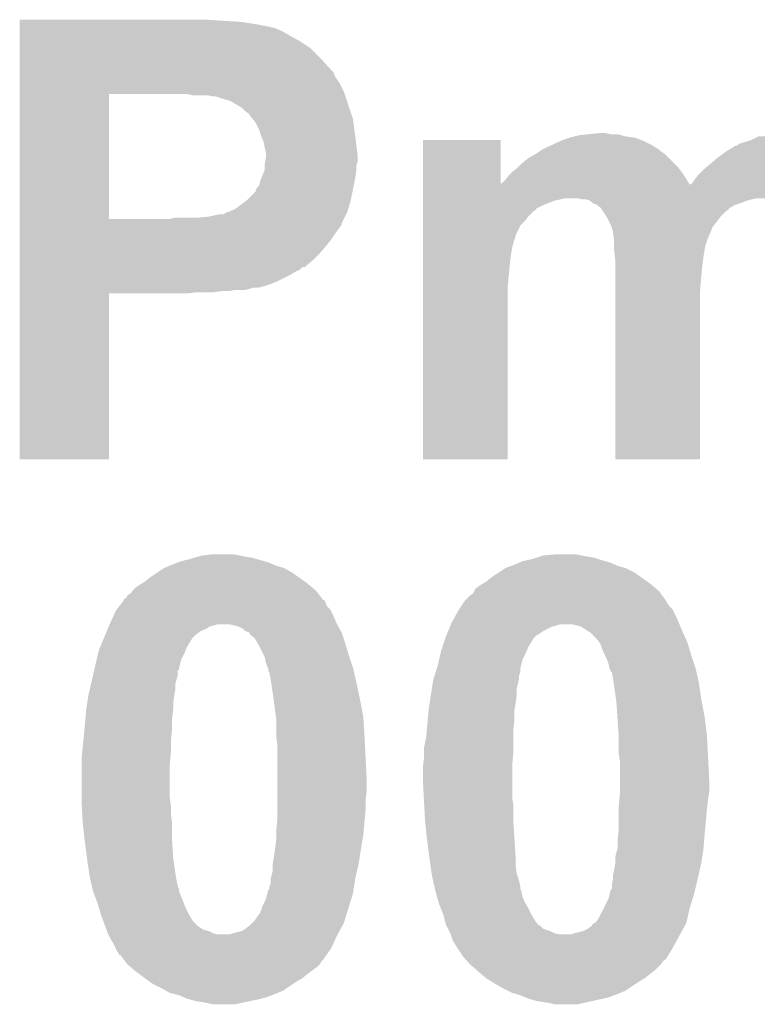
# Model space of a CAD drawing. Extents: x -1.3 to 24.2, y -3.9 to 53.4.
# Tile 39 of 41: x 14.8 to 16.4, y 47.4 to 49.6. Entities that reach past the tile are written whole.
import ezdxf

# ---------------------------------------------------------------- set-up
doc = ezdxf.new("R2010")
doc.units = 0
doc.layers.add('TPS_PRESSURE_CLICK_100MG_V1_007', color=14, linetype='CONTINUOUS')

msp = doc.modelspace()

# ---------------------------------------------------------------- linework, layer by layer
at = {"layer": 'TPS_PRESSURE_CLICK_100MG_V1_007'}
for points in [[(14.75488, 49.62398), (14.754882, 49.62652), (15.20698, 49.62398), (15.16888, 49.62652)], [(14.75488, 49.62144), (14.75488, 49.62398), (15.247622, 49.62144), (15.20698, 49.62398)], [(14.75488, 49.6189), (14.75488, 49.62144), (15.26286, 49.6189), (15.247622, 49.62144)], [(14.75488, 49.61636), (14.75488, 49.6189), (15.280638, 49.61636), (15.26286, 49.6189)], [(14.75488, 49.61128), (14.75488, 49.61636), (15.306042, 49.61128), (15.280638, 49.61636)], [(14.75488, 49.611274), (14.75488, 49.61128), (15.311126, 49.611274), (15.306042, 49.61128)], [(14.75488, 49.60874), (14.75488, 49.611274), (15.313666, 49.60874), (15.311126, 49.611274)], [(14.75488, 49.608738), (14.75488, 49.60874), (15.318744, 49.608738), (15.313666, 49.60874)], [(14.75488, 49.60112), (14.75488, 49.608738), (15.336522, 49.60112), (15.318744, 49.608738)], [(14.75488, 49.59096), (14.75488, 49.60112), (15.3543, 49.59096), (15.336522, 49.60112)], [(14.75488, 49.57826), (14.75488, 49.59096), (15.37716, 49.57826), (15.3543, 49.59096)], [(14.75488, 49.563018), (14.75488, 49.57826), (15.400022, 49.563018), (15.37716, 49.57826)], [(14.75488, 49.54016), (14.75488, 49.563018), (15.42288, 49.54016), (15.400022, 49.563018)], [(14.754878, 49.51476), (14.75488, 49.54016), (15.44574, 49.51476), (15.42288, 49.54016)], [(14.754878, 49.509676), (14.754878, 49.51476), (15.45082, 49.509676), (15.44574, 49.51476)], [(14.754878, 49.502056), (14.754878, 49.509676), (15.453362, 49.502056), (15.45082, 49.509676)], [(14.754878, 49.486818), (14.754878, 49.502056), (15.46352, 49.486818), (15.453362, 49.502056)], [(14.754878, 49.466498), (14.754878, 49.486818), (15.47368, 49.466498), (15.46352, 49.486818)], [(14.754872, 49.184582), (14.754878, 49.4614), (14.95298, 49.184582), (14.952982, 49.4614)], [(14.754878, 49.46142), (14.754878, 49.466498), (15.475374, 49.46142), (15.47368, 49.466498)], [(14.754878, 49.4614), (14.754878, 49.46142), (14.952982, 49.4614), (15.1003, 49.46142)], [(15.138402, 49.45888), (15.125702, 49.46142), (15.47622, 49.45888), (15.475374, 49.46142)], [(15.181582, 49.45634), (15.171422, 49.45888), (15.477066, 49.45634), (15.47622, 49.45888)], [(15.189202, 49.456338), (15.181582, 49.45634), (15.477068, 49.456338), (15.477066, 49.45634)], [(15.20444, 49.45126), (15.189202, 49.456338), (15.47876, 49.45126), (15.477068, 49.456338)], [(15.222222, 49.44618), (15.20444, 49.45126), (15.480454, 49.44618), (15.47876, 49.45126)], [(15.247622, 49.430938), (15.222222, 49.44618), (15.485534, 49.430938), (15.480454, 49.44618)], [(15.25524, 49.42332), (15.247622, 49.430938), (15.488074, 49.42332), (15.485534, 49.430938)], [(15.262862, 49.418234), (15.25524, 49.42332), (15.489768, 49.418234), (15.488074, 49.42332)], [(15.265402, 49.41316), (15.262862, 49.418234), (15.49146, 49.41316), (15.489768, 49.418234)], [(15.267942, 49.410618), (15.265402, 49.41316), (15.492308, 49.410618), (15.49146, 49.41316)], [(15.272006, 49.405538), (15.267942, 49.410618), (15.494, 49.405538), (15.492308, 49.410618)], [(15.278102, 49.397918), (15.272006, 49.405538), (15.495018, 49.397918), (15.494, 49.405538)], [(15.28572, 49.382678), (15.278102, 49.397918), (15.49705, 49.382678), (15.495018, 49.397918)], [(15.2908, 49.36744), (15.28572, 49.382678), (15.49908, 49.36744), (15.49705, 49.382678)], [(15.29588, 49.354738), (15.2908, 49.36744), (15.500668, 49.354738), (15.49908, 49.36744)], [(15.974062, 49.3649), (15.984222, 49.36744), (16.11883, 49.3649), (16.098522, 49.36744)], [(15.984222, 49.36744), (15.994382, 49.36998), (16.098522, 49.36744), (16.089634, 49.36998)], [(15.994382, 49.36998), (16.01724, 49.37252), (16.089634, 49.36998), (16.080744, 49.37252)], [(16.01724, 49.37252), (16.042638, 49.37506), (16.065502, 49.37252), (16.052802, 49.37506)], [(15.29842, 49.34204), (15.29588, 49.354738), (15.502256, 49.34204), (15.500668, 49.354738)], [(15.648958, 49.2633), (15.64896, 49.359798), (15.821682, 49.2633), (15.82166, 49.359798)], [(15.64896, 49.359798), (15.648962, 49.35982), (15.82166, 49.359798), (15.648962, 49.35982)], [(15.92652, 49.344578), (15.931964, 49.347118), (16.162024, 49.344578), (16.15948, 49.347118)], [(15.931964, 49.347118), (15.95374, 49.35728), (16.15948, 49.347118), (16.13916, 49.35728)], [(15.95374, 49.35728), (15.974056, 49.364898), (16.13916, 49.35728), (16.118844, 49.364898)], [(15.974056, 49.364898), (15.974062, 49.3649), (16.118844, 49.364898), (16.11883, 49.3649)], [(16.334234, 49.34204), (16.342364, 49.34712), (16.588744, 49.34204), (16.580614, 49.34712)], [(16.342364, 49.34712), (16.344906, 49.347124), (16.580614, 49.34712), (16.580608, 49.347124)], [(16.344906, 49.347124), (16.352522, 49.352202), (16.580608, 49.347124), (16.572482, 49.352202)], [(16.352522, 49.352202), (16.362668, 49.354738), (16.572482, 49.352202), (16.568422, 49.354738)], [(16.362668, 49.354738), (16.362678, 49.35474), (16.568422, 49.354738), (16.568414, 49.35474)], [(16.362678, 49.35474), (16.37792, 49.35982), (16.568414, 49.35474), (16.545562, 49.35982)], [(16.37792, 49.35982), (16.393158, 49.367438), (16.545562, 49.35982), (16.522702, 49.367438)], [(15.30096, 49.331878), (15.29842, 49.34204), (15.503526, 49.331878), (15.502256, 49.34204)], [(15.30096, 49.326798), (15.30096, 49.331878), (15.50416, 49.326798), (15.503526, 49.331878)], [(15.30096, 49.321718), (15.30096, 49.326798), (15.504158, 49.321718), (15.50416, 49.326798)], [(15.882622, 49.319182), (15.89595, 49.326798), (16.195038, 49.319182), (16.18742, 49.326798)], [(15.89595, 49.326798), (15.9004, 49.32934), (16.18742, 49.326798), (16.184032, 49.32934)], [(15.9004, 49.32934), (15.91564, 49.3395), (16.184032, 49.32934), (16.170484, 49.3395)], [(15.91564, 49.3395), (15.921078, 49.342038), (16.170484, 49.3395), (16.1671, 49.342038)], [(15.921078, 49.342038), (15.92652, 49.344578), (16.1671, 49.342038), (16.162024, 49.344578)], [(16.304258, 49.32172), (16.314926, 49.32934), (16.616046, 49.32172), (16.60652, 49.32934)], [(16.314926, 49.32934), (16.32204, 49.33442), (16.60652, 49.32934), (16.599748, 49.33442)], [(16.32204, 49.33442), (16.326104, 49.33696), (16.599748, 49.33442), (16.596362, 49.33696)], [(16.326104, 49.33696), (16.334224, 49.342034), (16.596362, 49.33696), (16.591286, 49.342034)], [(16.334224, 49.342034), (16.334234, 49.34204), (16.591286, 49.342034), (16.588744, 49.34204)], [(15.298418, 49.303936), (15.29842, 49.306478), (15.50162, 49.303936), (15.502466, 49.306478)], [(15.298418, 49.29378), (15.298418, 49.303936), (15.50162, 49.29378), (15.50162, 49.303936)], [(15.29842, 49.306478), (15.299266, 49.311558), (15.502466, 49.306478), (15.504158, 49.311558)], [(15.299266, 49.311558), (15.30096, 49.321718), (15.504158, 49.311558), (15.504158, 49.321718)], [(15.859758, 49.29886), (15.869922, 49.309022), (16.21536, 49.29886), (16.205198, 49.309022)], [(15.869922, 49.309022), (15.882622, 49.319182), (16.205198, 49.309022), (16.195038, 49.319182)], [(16.27124, 49.29378), (16.28648, 49.30648), (16.64462, 49.29378), (16.63192, 49.30648)], [(16.28648, 49.30648), (16.301294, 49.31918), (16.63192, 49.30648), (16.61922, 49.31918)], [(16.301294, 49.31918), (16.304258, 49.32172), (16.61922, 49.31918), (16.616046, 49.32172)], [(15.291308, 49.276002), (15.298418, 49.293776), (15.49908, 49.276002), (15.501618, 49.293776)], [(15.298418, 49.293776), (15.298418, 49.29378), (15.501618, 49.293776), (15.50162, 49.29378)], [(15.83182, 49.270922), (15.839442, 49.28108), (16.23442, 49.270922), (16.22806, 49.28108)], [(15.839442, 49.28108), (15.847062, 49.2887), (16.22806, 49.28108), (16.222618, 49.2887)], [(15.847062, 49.2887), (15.85722, 49.296322), (16.222618, 49.2887), (16.217174, 49.296322)], [(15.85722, 49.296322), (15.859758, 49.29886), (16.217174, 49.296322), (16.21536, 49.29886)], [(16.25092, 49.27092), (16.258542, 49.28108), (16.659858, 49.27092), (16.65351, 49.28108)], [(16.258542, 49.28108), (16.268698, 49.291238), (16.65351, 49.28108), (16.64716, 49.291238)], [(16.268698, 49.291238), (16.27124, 49.29378), (16.64716, 49.291238), (16.64462, 49.29378)], [(15.285716, 49.258218), (15.28826, 49.268378), (15.495522, 49.258218), (15.497554, 49.268378)], [(15.28826, 49.268378), (15.291308, 49.276002), (15.497554, 49.268378), (15.49908, 49.276002)], [(15.648958, 49.260768), (15.648958, 49.2633), (16.240776, 49.260768), (16.239192, 49.2633)], [(15.648958, 49.2506), (15.648958, 49.260768), (16.670022, 49.2506), (16.664936, 49.260768)], [(15.821682, 49.2633), (15.824206, 49.263306), (16.239192, 49.2633), (16.239188, 49.263306)], [(15.824206, 49.263306), (15.83182, 49.270922), (16.239188, 49.263306), (16.23442, 49.270922)], [(16.240776, 49.260768), (16.24584, 49.263304), (16.664936, 49.260768), (16.663668, 49.263304)], [(16.24584, 49.263304), (16.25092, 49.27092), (16.663668, 49.263304), (16.659858, 49.27092)], [(15.257778, 49.2252), (15.278094, 49.245514), (15.48892, 49.2252), (15.492982, 49.245514)], [(15.278094, 49.245514), (15.2781, 49.248056), (15.492982, 49.245514), (15.49349, 49.248056)], [(15.2781, 49.248056), (15.280638, 49.253136), (15.49349, 49.248056), (15.494506, 49.253136)], [(15.280638, 49.253136), (15.285716, 49.258218), (15.494506, 49.253136), (15.495522, 49.258218)], [(15.648956, 49.230282), (15.648958, 49.240438), (16.6751, 49.230282), (16.67256, 49.240438)], [(15.648958, 49.248054), (15.648958, 49.2506), (16.67256, 49.248054), (16.670022, 49.2506)], [(15.648958, 49.240438), (15.648958, 49.248054), (16.67256, 49.240438), (16.67256, 49.248054)], [(15.23746, 49.20996), (15.257778, 49.2252), (15.484348, 49.20996), (15.48892, 49.2252)], [(15.648956, 49.23028), (15.648956, 49.230282), (16.675102, 49.23028), (16.6751, 49.230282)], [(15.648956, 49.22774), (15.648956, 49.23028), (15.95374, 49.22774), (15.963898, 49.23028)], [(15.648956, 49.225198), (15.648956, 49.22774), (15.941038, 49.225198), (15.95374, 49.22774)], [(15.648956, 49.21504), (15.648956, 49.225198), (15.91564, 49.21504), (15.941038, 49.225198)], [(15.648956, 49.207406), (15.648956, 49.21504), (15.9004, 49.207406), (15.91564, 49.21504)], [(16.001998, 49.22774), (15.991838, 49.23028), (16.37792, 49.22774), (16.388078, 49.23028)], [(16.019776, 49.2252), (16.012156, 49.22774), (16.367764, 49.2252), (16.37792, 49.22774)], [(16.01978, 49.225198), (16.019776, 49.2252), (16.367758, 49.225198), (16.367764, 49.2252)], [(16.02486, 49.220122), (16.01978, 49.225198), (16.355066, 49.220122), (16.367758, 49.225198)], [(16.024864, 49.22012), (16.02486, 49.220122), (16.355062, 49.22012), (16.355066, 49.220122)], [(16.029936, 49.217582), (16.024864, 49.22012), (16.347446, 49.217582), (16.355062, 49.22012)], [(16.032474, 49.21758), (16.029936, 49.217582), (16.34744, 49.21758), (16.347446, 49.217582)], [(16.035018, 49.215042), (16.032474, 49.21758), (16.339824, 49.215042), (16.34744, 49.21758)], [(16.035022, 49.21504), (16.035018, 49.215042), (16.339818, 49.21504), (16.339824, 49.215042)], [(16.042638, 49.209962), (16.035022, 49.21504), (16.331368, 49.209962), (16.339818, 49.21504)], [(15.173958, 49.18964), (15.196818, 49.19472), (15.47622, 49.18964), (15.47876, 49.19472)], [(15.206976, 49.19472), (15.214594, 49.199796), (15.47876, 49.19472), (15.481298, 49.199796)], [(15.214594, 49.199796), (15.217136, 49.1998), (15.481298, 49.199796), (15.4813, 49.1998)], [(15.217136, 49.1998), (15.22222, 49.20234), (15.4813, 49.1998), (15.482062, 49.20234)], [(15.22222, 49.20234), (15.22984, 49.20488), (15.482062, 49.20234), (15.482824, 49.20488)], [(15.22984, 49.20488), (15.23746, 49.20996), (15.482824, 49.20488), (15.484348, 49.20996)], [(15.648956, 49.204874), (15.648956, 49.207406), (15.900386, 49.204874), (15.9004, 49.207406)], [(15.648956, 49.202338), (15.648956, 49.204874), (15.89532, 49.202338), (15.900386, 49.204874)], [(15.648956, 49.189638), (15.648956, 49.202338), (15.88262, 49.189638), (15.89532, 49.202338)], [(16.044342, 49.207408), (16.042638, 49.209962), (16.32712, 49.207408), (16.331368, 49.209962)], [(16.04603, 49.204874), (16.044342, 49.207408), (16.327106, 49.204874), (16.32712, 49.207408)], [(16.047722, 49.202338), (16.04603, 49.204874), (16.32204, 49.202338), (16.327106, 49.204874)], [(16.056188, 49.189638), (16.047722, 49.202338), (16.30934, 49.189638), (16.32204, 49.202338)], [(14.75487, 49.174396), (14.754872, 49.18456), (15.4686, 49.174396), (15.47368, 49.18456)], [(14.75487, 49.171854), (14.75487, 49.174396), (15.468596, 49.171854), (15.4686, 49.174396)], [(14.75487, 49.16424), (14.75487, 49.171854), (15.46352, 49.16424), (15.468596, 49.171854)], [(14.754872, 49.18456), (14.754872, 49.184582), (15.087598, 49.18456), (14.95298, 49.184582)], [(15.087598, 49.18456), (15.097758, 49.1871), (15.47368, 49.18456), (15.47495, 49.1871)], [(15.148562, 49.1871), (15.173958, 49.18964), (15.47495, 49.1871), (15.47622, 49.18964)], [(15.648956, 49.17948), (15.648956, 49.189638), (15.874998, 49.17948), (15.88262, 49.189638)], [(15.648956, 49.169316), (15.648956, 49.17948), (15.864838, 49.169316), (15.874998, 49.17948)], [(16.057878, 49.187102), (16.056188, 49.189638), (16.307436, 49.187102), (16.30934, 49.189638)], [(16.06169, 49.17948), (16.057878, 49.187102), (16.30172, 49.17948), (16.307436, 49.187102)], [(16.0655, 49.17186), (16.06169, 49.17948), (16.295624, 49.17186), (16.30172, 49.17948)], [(16.067194, 49.166778), (16.0655, 49.17186), (16.29156, 49.166778), (16.295624, 49.17186)], [(14.75487, 49.15408), (14.75487, 49.16424), (15.4559, 49.15408), (15.46352, 49.16424)], [(14.75487, 49.13884), (14.75487, 49.15408), (15.44574, 49.13884), (15.4559, 49.15408)], [(15.648954, 49.154078), (15.648956, 49.169316), (15.85722, 49.154078), (15.864838, 49.169316)], [(15.648954, 49.13122), (15.648954, 49.154078), (15.849602, 49.13122), (15.85722, 49.154078)], [(16.070578, 49.156622), (16.067194, 49.166778), (16.287496, 49.156622), (16.29156, 49.166778)], [(16.070896, 49.15408), (16.070578, 49.156622), (16.28648, 49.15408), (16.287496, 49.156622)], [(16.07312, 49.1363), (16.070896, 49.15408), (16.27886, 49.1363), (16.28648, 49.15408)], [(14.75487, 49.12614), (14.75487, 49.13884), (15.43558, 49.12614), (15.44574, 49.13884)], [(15.648954, 49.12106), (15.648954, 49.13122), (15.84706, 49.12106), (15.849602, 49.13122)], [(16.07312, 49.136296), (16.07312, 49.1363), (16.27886, 49.136296), (16.27886, 49.1363)], [(16.07312, 49.133756), (16.07312, 49.136296), (16.278858, 49.133756), (16.27886, 49.136296)], [(16.07312, 49.128678), (16.07312, 49.133756), (16.27632, 49.128678), (16.278858, 49.133756)], [(16.07312, 49.115982), (16.07312, 49.128678), (16.27378, 49.115982), (16.27632, 49.128678)], [(14.754868, 49.09312), (14.75487, 49.10836), (15.4051, 49.09312), (15.420342, 49.10836)], [(14.75487, 49.10836), (14.75487, 49.12614), (15.420342, 49.10836), (15.43558, 49.12614)], [(15.648952, 49.0855), (15.648954, 49.10582), (15.84198, 49.0855), (15.84452, 49.10582)], [(15.648954, 49.10582), (15.648954, 49.12106), (15.84452, 49.10582), (15.84706, 49.12106)], [(16.073122, 49.11598), (16.07312, 49.115982), (16.27378, 49.11598), (16.27378, 49.115982)], [(16.074814, 49.10074), (16.073122, 49.11598), (16.27124, 49.10074), (16.27378, 49.11598)], [(14.754868, 49.07788), (14.754868, 49.09312), (15.387314, 49.07788), (15.4051, 49.09312)], [(15.648952, 49.0601), (15.648952, 49.0855), (15.83944, 49.0601), (15.84198, 49.0855)], [(16.07566, 49.09312), (16.074814, 49.10074), (16.270286, 49.09312), (16.27124, 49.10074)], [(16.07566, 49.08042), (16.07566, 49.09312), (16.2687, 49.08042), (16.270286, 49.09312)], [(14.754868, 49.077874), (14.754868, 49.07788), (15.382234, 49.077874), (15.387314, 49.07788)], [(14.754868, 49.072798), (14.754868, 49.077874), (15.377156, 49.072798), (15.382234, 49.077874)], [(14.754868, 49.06772), (14.754868, 49.072798), (15.367002, 49.06772), (15.377156, 49.072798)], [(14.754868, 49.0601), (14.754868, 49.06772), (15.3543, 49.0601), (15.367002, 49.06772)], [(16.07566, 49.05502), (16.07566, 49.08042), (16.26616, 49.05502), (16.2687, 49.08042)], [(14.754868, 49.04486), (14.754868, 49.0601), (15.32382, 49.04486), (15.3543, 49.0601)], [(14.754868, 49.037242), (14.754868, 49.04486), (15.303502, 49.037242), (15.32382, 49.04486)], [(15.64895, 49.029622), (15.648952, 49.0601), (15.8369, 49.029622), (15.83944, 49.0601)], [(16.07566, 49.024542), (16.07566, 49.05502), (16.26362, 49.024542), (16.26616, 49.05502)], [(14.75486, 48.651182), (14.754868, 49.019438), (14.952958, 48.651182), (14.95298, 49.019438)], [(14.754868, 49.03216), (14.754868, 49.037242), (15.285718, 49.03216), (15.303502, 49.037242)], [(14.754868, 49.032158), (14.754868, 49.03216), (15.273018, 49.032158), (15.285718, 49.03216)], [(14.754868, 49.029622), (14.754868, 49.032158), (15.2654, 49.029622), (15.273018, 49.032158)], [(14.754868, 49.02708), (14.754868, 49.029622), (15.255238, 49.02708), (15.2654, 49.029622)], [(14.754868, 49.02454), (14.754868, 49.02708), (15.219678, 49.02454), (15.232378, 49.02708)], [(14.754868, 49.022), (14.754868, 49.02454), (15.186658, 49.022), (15.20444, 49.02454)], [(14.754868, 49.01946), (14.754868, 49.022), (15.128238, 49.01946), (15.14856, 49.022)], [(14.754868, 49.019438), (14.754868, 49.01946), (14.95298, 49.019438), (15.128238, 49.01946)], [(15.64894, 48.651182), (15.64895, 49.029622), (15.836878, 48.651182), (15.8369, 49.029622)], [(16.07566, 48.651182), (16.07566, 49.024542), (16.263598, 48.651182), (16.26362, 49.024542)], [(14.952958, 48.65116), (14.75486, 48.651182), (14.952958, 48.65116), (14.952958, 48.651182)], [(15.836878, 48.65116), (15.64894, 48.651182), (15.836878, 48.65116), (15.836878, 48.651182)], [(16.263598, 48.65116), (16.07566, 48.651182), (16.263598, 48.65116), (16.263598, 48.651182)], [(15.113002, 48.4251), (15.133318, 48.43018), (15.297152, 48.4251), (15.279372, 48.43018)], [(15.133318, 48.43018), (15.141786, 48.43272), (15.279372, 48.43018), (15.270482, 48.43272)], [(15.141786, 48.43272), (15.150254, 48.43526), (15.270482, 48.43272), (15.25524, 48.43526)], [(15.150254, 48.43526), (15.158722, 48.4378), (15.25524, 48.43526), (15.24254, 48.4378)], [(15.158722, 48.4378), (15.181582, 48.44034), (15.24254, 48.4378), (15.229838, 48.44034)], [(15.881346, 48.42764), (15.89278, 48.430182), (16.04518, 48.42764), (16.037552, 48.430182)], [(15.89278, 48.430182), (15.90039, 48.432718), (16.037552, 48.430182), (16.029942, 48.432718)], [(15.90039, 48.432718), (15.908018, 48.43526), (16.029942, 48.432718), (16.0147, 48.43526)], [(15.908018, 48.43526), (15.915642, 48.4378), (16.0147, 48.43526), (16.002, 48.4378)], [(15.915642, 48.4378), (15.941038, 48.44034), (16.002, 48.4378), (15.989298, 48.44034)], [(15.05966, 48.3997), (15.0749, 48.40986), (15.359382, 48.3997), (15.341602, 48.40986)], [(15.0749, 48.40986), (15.086748, 48.414938), (15.341602, 48.40986), (15.32382, 48.414938)], [(15.086748, 48.414938), (15.09268, 48.41748), (15.32382, 48.414938), (15.317892, 48.41748)], [(15.09268, 48.41748), (15.106228, 48.42256), (15.317892, 48.41748), (15.306042, 48.42256)], [(15.106228, 48.42256), (15.113002, 48.4251), (15.306042, 48.42256), (15.297152, 48.4251)], [(15.816576, 48.399698), (15.83182, 48.40986), (16.11884, 48.399698), (16.09852, 48.40986)], [(15.83182, 48.40986), (15.84536, 48.414938), (16.09852, 48.40986), (16.08074, 48.414938)], [(15.84536, 48.414938), (15.85214, 48.41748), (16.08074, 48.414938), (16.074812, 48.41748)], [(15.85214, 48.41748), (15.863994, 48.42256), (16.074812, 48.41748), (16.062962, 48.42256)], [(15.863994, 48.42256), (15.869922, 48.4251), (16.062962, 48.42256), (16.054072, 48.4251)], [(15.869922, 48.4251), (15.881346, 48.42764), (16.054072, 48.4251), (16.04518, 48.42764)], [(15.03172, 48.37938), (15.04442, 48.38954), (15.38783, 48.37938), (15.373606, 48.38954)], [(15.04442, 48.38954), (15.05966, 48.3997), (15.373606, 48.38954), (15.359382, 48.3997)], [(15.78864, 48.37938), (15.80134, 48.38954), (16.147288, 48.37938), (16.133064, 48.38954)], [(15.80134, 48.38954), (15.816576, 48.399698), (16.133064, 48.38954), (16.11884, 48.399698)], [(15.005048, 48.359058), (15.008862, 48.364142), (15.412722, 48.359058), (15.406792, 48.364142)], [(15.008862, 48.364142), (15.019022, 48.371762), (15.406792, 48.364142), (15.397902, 48.371762)], [(15.019022, 48.371762), (15.023252, 48.3743), (15.397902, 48.371762), (15.39494, 48.3743)], [(15.023252, 48.3743), (15.03172, 48.37938), (15.39494, 48.3743), (15.38783, 48.37938)], [(15.76324, 48.359058), (15.765784, 48.36414), (16.172182, 48.359058), (16.166254, 48.36414)], [(15.765784, 48.36414), (15.775942, 48.371762), (16.166254, 48.36414), (16.157362, 48.371762)], [(15.775942, 48.371762), (15.780172, 48.3743), (16.157362, 48.371762), (16.1544, 48.3743)], [(15.780172, 48.3743), (15.78864, 48.37938), (16.1544, 48.3743), (16.147288, 48.37938)], [(14.986, 48.338744), (14.986014, 48.341286), (15.427968, 48.338744), (15.42606, 48.341286)], [(14.986014, 48.341286), (14.991082, 48.343826), (15.42606, 48.341286), (15.424154, 48.343826)], [(14.991082, 48.343826), (14.993624, 48.3489), (15.424154, 48.343826), (15.420346, 48.3489)], [(14.993624, 48.3489), (15.001242, 48.353982), (15.420346, 48.3489), (15.416532, 48.353982)], [(15.001242, 48.353982), (15.005048, 48.359058), (15.416532, 48.353982), (15.412722, 48.359058)], [(15.742922, 48.338742), (15.75308, 48.3489), (16.187418, 48.338742), (16.1798, 48.3489)], [(15.75308, 48.3489), (15.760702, 48.353986), (16.1798, 48.3489), (16.175986, 48.353986)], [(15.760702, 48.353986), (15.76324, 48.359058), (16.175986, 48.353986), (16.172182, 48.359058)], [(14.970192, 48.318416), (14.97612, 48.326038), (15.443202, 48.318416), (15.435584, 48.326038)], [(14.97612, 48.326038), (14.982044, 48.333658), (15.435584, 48.326038), (15.43304, 48.333658)], [(14.982044, 48.333658), (14.985986, 48.338726), (15.43304, 48.333658), (15.430506, 48.338726)], [(14.985986, 48.338726), (14.985996, 48.33874), (15.430506, 48.338726), (15.42797, 48.33874)], [(14.985996, 48.33874), (14.986, 48.338744), (15.42797, 48.33874), (15.427968, 48.338744)], [(15.72937, 48.318416), (15.734452, 48.326038), (16.202662, 48.318416), (16.195042, 48.326038)], [(15.734452, 48.326038), (15.739532, 48.333658), (16.195042, 48.326038), (16.189962, 48.333658)], [(15.739532, 48.333658), (15.742918, 48.338738), (16.189962, 48.333658), (16.18742, 48.338738)], [(15.742918, 48.338738), (15.742922, 48.338742), (16.18742, 48.338738), (16.187418, 48.338742)], [(14.95552, 48.28794), (14.962448, 48.30318), (15.457352, 48.28794), (15.45082, 48.30318)], [(14.962448, 48.30318), (14.968222, 48.31588), (15.45082, 48.30318), (15.44447, 48.31588)], [(14.968222, 48.31588), (14.970192, 48.318416), (15.44447, 48.31588), (15.443202, 48.318416)], [(15.71244, 48.287942), (15.720752, 48.30318), (16.216812, 48.287942), (16.21028, 48.30318)], [(15.720752, 48.30318), (15.72768, 48.31588), (16.21028, 48.30318), (16.20393, 48.31588)], [(15.72768, 48.31588), (15.72937, 48.318416), (16.20393, 48.31588), (16.202662, 48.318416)], [(14.948112, 48.27016), (14.950228, 48.275242), (15.15618, 48.27016), (15.168882, 48.275242)], [(14.950228, 48.275242), (14.952344, 48.280322), (15.168882, 48.275242), (15.176502, 48.280322)], [(14.952344, 48.280322), (14.953402, 48.28286), (15.176502, 48.280322), (15.186658, 48.28286)], [(14.953402, 48.28286), (14.95446, 48.2854), (15.186658, 48.28286), (15.194284, 48.2854)], [(14.95446, 48.2854), (14.95552, 48.28794), (15.45844, 48.2854), (15.457352, 48.28794)], [(15.21969, 48.285398), (15.219682, 48.2854), (15.45844, 48.285398), (15.45844, 48.2854)], [(15.240002, 48.28032), (15.21969, 48.285398), (15.461342, 48.28032), (15.45844, 48.285398)], [(15.25016, 48.275238), (15.240002, 48.28032), (15.464246, 48.275238), (15.461342, 48.28032)], [(15.70503, 48.27016), (15.709264, 48.280322), (15.915642, 48.27016), (15.935962, 48.280322)], [(15.709264, 48.280322), (15.710322, 48.28286), (15.935962, 48.280322), (15.946118, 48.28286)], [(15.710322, 48.28286), (15.71138, 48.2854), (15.946118, 48.28286), (15.953744, 48.2854)], [(15.71138, 48.2854), (15.71244, 48.287942), (16.2179, 48.2854), (16.216812, 48.287942)], [(15.999464, 48.280318), (15.979142, 48.2854), (16.220078, 48.280318), (16.2179, 48.2854)], [(16.014702, 48.27016), (15.999464, 48.280318), (16.224432, 48.27016), (16.220078, 48.280318)], [(14.938586, 48.2473), (14.941762, 48.254922), (15.133318, 48.2473), (15.138402, 48.254922)], [(14.941762, 48.254922), (14.944936, 48.26254), (15.138402, 48.254922), (15.146022, 48.26254)], [(14.944936, 48.26254), (14.948112, 48.27016), (15.146022, 48.26254), (15.15618, 48.27016)], [(15.255244, 48.27016), (15.25016, 48.275238), (15.467148, 48.27016), (15.464246, 48.275238)], [(15.262858, 48.267618), (15.255244, 48.27016), (15.4686, 48.267618), (15.467148, 48.27016)], [(15.262862, 48.267616), (15.262858, 48.267618), (15.468602, 48.267616), (15.4686, 48.267618)], [(15.2654, 48.265074), (15.262862, 48.267616), (15.46945, 48.265074), (15.468602, 48.267616)], [(15.265408, 48.262536), (15.2654, 48.265074), (15.470296, 48.262536), (15.46945, 48.265074)], [(15.275562, 48.254916), (15.265408, 48.262536), (15.472836, 48.254916), (15.470296, 48.262536)], [(15.281656, 48.24476), (15.275562, 48.254916), (15.47622, 48.24476), (15.472836, 48.254916)], [(15.696354, 48.2473), (15.698894, 48.254922), (15.890238, 48.2473), (15.895322, 48.254922)], [(15.698894, 48.254922), (15.69974, 48.257458), (15.895322, 48.254922), (15.897858, 48.257458)], [(15.69974, 48.257458), (15.701856, 48.26254), (15.897858, 48.257458), (15.902946, 48.26254)], [(15.701856, 48.26254), (15.701858, 48.262544), (15.902946, 48.26254), (15.905486, 48.262544)], [(15.701858, 48.262544), (15.70503, 48.27016), (15.905486, 48.262544), (15.915642, 48.27016)], [(16.019778, 48.26762), (16.014702, 48.27016), (16.22552, 48.26762), (16.224432, 48.27016)], [(16.01978, 48.267618), (16.019778, 48.26762), (16.225522, 48.267618), (16.22552, 48.26762)], [(16.032482, 48.254918), (16.01978, 48.267618), (16.231168, 48.254918), (16.225522, 48.267618)], [(16.040608, 48.24476), (16.032482, 48.254918), (16.235682, 48.24476), (16.231168, 48.254918)], [(14.930122, 48.226982), (14.933296, 48.234602), (15.122652, 48.226982), (15.1257, 48.234602)], [(14.933296, 48.234602), (14.938586, 48.2473), (15.1257, 48.234602), (15.133318, 48.2473)], [(15.28318, 48.24222), (15.281656, 48.24476), (15.476982, 48.24222), (15.47622, 48.24476)], [(15.29461, 48.21936), (15.28318, 48.24222), (15.48384, 48.21936), (15.476982, 48.24222)], [(15.68958, 48.226978), (15.69212, 48.234602), (15.87957, 48.226978), (15.88262, 48.234602)], [(15.69212, 48.234602), (15.696354, 48.2473), (15.88262, 48.234602), (15.890238, 48.2473)], [(16.04264, 48.242218), (16.040608, 48.24476), (16.236446, 48.242218), (16.235682, 48.24476)], [(16.04772, 48.22698), (16.04264, 48.242218), (16.241016, 48.22698), (16.236446, 48.242218)], [(14.925432, 48.206662), (14.928948, 48.2219), (15.113, 48.206662), (15.12062, 48.2219)], [(14.928948, 48.2219), (14.930122, 48.226982), (15.12062, 48.2219), (15.122652, 48.226982)], [(15.29842, 48.211738), (15.29461, 48.21936), (15.486382, 48.211738), (15.48384, 48.21936)], [(15.300962, 48.199038), (15.29842, 48.211738), (15.490614, 48.199038), (15.486382, 48.211738)], [(15.68489, 48.206662), (15.688408, 48.2219), (15.86992, 48.206662), (15.87754, 48.2219)], [(15.688408, 48.2219), (15.68958, 48.226978), (15.87754, 48.2219), (15.87957, 48.226978)], [(16.05153, 48.21936), (16.04772, 48.22698), (16.2433, 48.21936), (16.241016, 48.22698)], [(16.05534, 48.21174), (16.05153, 48.21936), (16.24584, 48.21174), (16.2433, 48.21936)], [(16.06042, 48.199038), (16.05534, 48.21174), (16.250074, 48.199038), (16.24584, 48.21174)], [(14.920742, 48.186342), (14.925432, 48.206662), (15.10792, 48.186342), (15.113, 48.206662)], [(15.305024, 48.18888), (15.300962, 48.199038), (15.493998, 48.18888), (15.490614, 48.199038)], [(15.30604, 48.186336), (15.305024, 48.18888), (15.494586, 48.186336), (15.493998, 48.18888)], [(15.679614, 48.186342), (15.68196, 48.19396), (15.86484, 48.186342), (15.866744, 48.19396)], [(15.68196, 48.19396), (15.68489, 48.206662), (15.866744, 48.19396), (15.86992, 48.206662)], [(16.062454, 48.18888), (16.06042, 48.199038), (16.253458, 48.18888), (16.250074, 48.199038)], [(16.062962, 48.186338), (16.062454, 48.18888), (16.254046, 48.186338), (16.253458, 48.18888)], [(14.915466, 48.163478), (14.917226, 48.171104), (15.10284, 48.163478), (15.10538, 48.171104)], [(14.917226, 48.171104), (14.920156, 48.1838), (15.10538, 48.171104), (15.105402, 48.1838)], [(14.920156, 48.1838), (14.92016, 48.183822), (15.105402, 48.1838), (15.10792, 48.183822)], [(14.92016, 48.183822), (14.920742, 48.186342), (15.10792, 48.183822), (15.10792, 48.186342)], [(15.306046, 48.181254), (15.30604, 48.186336), (15.49576, 48.181254), (15.494586, 48.186336)], [(15.308582, 48.178716), (15.306046, 48.181254), (15.496346, 48.178716), (15.49576, 48.181254)], [(15.31112, 48.16602), (15.308582, 48.178716), (15.499276, 48.16602), (15.496346, 48.178716)], [(15.312572, 48.15586), (15.31112, 48.16602), (15.50162, 48.15586), (15.499276, 48.16602)], [(15.67258, 48.163482), (15.674926, 48.171102), (15.8623, 48.163482), (15.862302, 48.171102)], [(15.674926, 48.171102), (15.67727, 48.178724), (15.862302, 48.171102), (15.86484, 48.178724)], [(15.67727, 48.178724), (15.679614, 48.186342), (15.86484, 48.178724), (15.86484, 48.186342)], [(16.065502, 48.18126), (16.062962, 48.186338), (16.255218, 48.18126), (16.254046, 48.186338)], [(16.068042, 48.178716), (16.065502, 48.18126), (16.255806, 48.178716), (16.255218, 48.18126)], [(16.07058, 48.16602), (16.068042, 48.178716), (16.258736, 48.16602), (16.255806, 48.178716)], [(16.072032, 48.15586), (16.07058, 48.16602), (16.26108, 48.15586), (16.258736, 48.16602)], [(14.910776, 48.143162), (14.913122, 48.153322), (15.1003, 48.143162), (15.1003, 48.153322)], [(14.913122, 48.153322), (14.915466, 48.163478), (15.1003, 48.153322), (15.10284, 48.163478)], [(15.317652, 48.1203), (15.312572, 48.15586), (15.50924, 48.1203), (15.50162, 48.15586)], [(15.669064, 48.143162), (15.6718, 48.160942), (15.85722, 48.143162), (15.861664, 48.160942)], [(15.6718, 48.160942), (15.67258, 48.163482), (15.861664, 48.160942), (15.8623, 48.163482)], [(16.077112, 48.1203), (16.072032, 48.15586), (16.26616, 48.1203), (16.26108, 48.15586)], [(14.904524, 48.11014), (14.90726, 48.12792), (15.09522, 48.11014), (15.09776, 48.12792)], [(14.90726, 48.12792), (14.910776, 48.143162), (15.09776, 48.12792), (15.1003, 48.143162)], [(15.663984, 48.11014), (15.66672, 48.127922), (15.85468, 48.11014), (15.85722, 48.127922)], [(15.66672, 48.127922), (15.669064, 48.143162), (15.85722, 48.127922), (15.85722, 48.143162)], [(14.90218, 48.094902), (14.904524, 48.11014), (15.09522, 48.094902), (15.09522, 48.11014)], [(15.31874, 48.11268), (15.317652, 48.1203), (15.51067, 48.11268), (15.50924, 48.1203)], [(15.323144, 48.07966), (15.31874, 48.11268), (15.51686, 48.07966), (15.51067, 48.11268)], [(15.66164, 48.094902), (15.663984, 48.11014), (15.85214, 48.094902), (15.85468, 48.11014)], [(16.0782, 48.11268), (16.077112, 48.1203), (16.26759, 48.11268), (16.26616, 48.1203)], [(16.080402, 48.07966), (16.0782, 48.11268), (16.27378, 48.07966), (16.26759, 48.11268)], [(14.900486, 48.07458), (14.90218, 48.0949), (15.09268, 48.07458), (15.095218, 48.0949)], [(14.90218, 48.0949), (14.90218, 48.094902), (15.095218, 48.0949), (15.09522, 48.094902)], [(15.32382, 48.074578), (15.323144, 48.07966), (15.517178, 48.074578), (15.51686, 48.07966)], [(15.659946, 48.074582), (15.66164, 48.0949), (15.85214, 48.074582), (15.85214, 48.0949)], [(15.66164, 48.0949), (15.66164, 48.094902), (15.85214, 48.0949), (15.85214, 48.094902)], [(16.083112, 48.03902), (16.080402, 48.07966), (16.27886, 48.03902), (16.27378, 48.07966)], [(14.898484, 48.051718), (14.89964, 48.06442), (15.09268, 48.051718), (15.09268, 48.06442)], [(14.89964, 48.06442), (14.900486, 48.07458), (15.09268, 48.06442), (15.09268, 48.07458)], [(15.32382, 48.03902), (15.32382, 48.074578), (15.5194, 48.03902), (15.517178, 48.074578)], [(15.657944, 48.05172), (15.6591, 48.06442), (15.8496, 48.05172), (15.85101, 48.06442)], [(15.6591, 48.06442), (15.659946, 48.074582), (15.85101, 48.06442), (15.85214, 48.074582)], [(14.896084, 48.02632), (14.8971, 48.03648), (15.09014, 48.02632), (15.091156, 48.03648)], [(14.8971, 48.03648), (14.898484, 48.051718), (15.091156, 48.03648), (15.09268, 48.051718)], [(15.32382, 48.03648), (15.32382, 48.03902), (15.519534, 48.03648), (15.5194, 48.03902)], [(15.32636, 48.016158), (15.32382, 48.03648), (15.520604, 48.016158), (15.519534, 48.03648)], [(15.65148, 48.011082), (15.65656, 48.03648), (15.8496, 48.011082), (15.8496, 48.03648)], [(15.65656, 48.03648), (15.657944, 48.05172), (15.8496, 48.03648), (15.8496, 48.05172)], [(16.08328, 48.036482), (16.083112, 48.03902), (16.278994, 48.036482), (16.27886, 48.03902)], [(16.08328, 47.998378), (16.08328, 48.036482), (16.281, 47.998378), (16.278994, 48.036482)], [(14.89456, 48.01108), (14.896084, 48.02632), (15.09014, 48.01108), (15.09014, 48.02632)], [(15.32636, 47.99076), (15.32636, 48.016158), (15.52194, 47.99076), (15.520604, 48.016158)], [(14.89202, 47.98822), (14.89343, 48.000918), (15.088984, 47.98822), (15.09014, 48.000918)], [(14.89343, 48.000918), (14.89456, 48.01108), (15.09014, 48.000918), (15.09014, 48.01108)], [(15.65148, 48.000918), (15.65148, 48.011082), (15.8496, 48.000918), (15.8496, 48.011082)], [(15.65148, 47.988222), (15.65148, 48.000918), (15.848444, 47.988222), (15.8496, 48.000918)], [(16.08455, 47.99076), (16.08328, 47.998378), (16.2814, 47.99076), (16.281, 47.998378)], [(14.89202, 47.97298), (14.89202, 47.98822), (15.0876, 47.97298), (15.088984, 47.98822)], [(14.89202, 47.899322), (14.89202, 47.97298), (15.0876, 47.899322), (15.0876, 47.97298)], [(15.32636, 47.93996), (15.32636, 47.99076), (15.52448, 47.93996), (15.52194, 47.99076)], [(15.64894, 47.9679), (15.649574, 47.97298), (15.84706, 47.9679), (15.84706, 47.97298)], [(15.649574, 47.97298), (15.65148, 47.988222), (15.84706, 47.97298), (15.848444, 47.988222)], [(16.08582, 47.983138), (16.08455, 47.99076), (16.281782, 47.983138), (16.2814, 47.99076)], [(16.08582, 47.93996), (16.08582, 47.983138), (16.28394, 47.93996), (16.281782, 47.983138)], [(15.64894, 47.9425), (15.64894, 47.9679), (15.84706, 47.9425), (15.84706, 47.9679)], [(15.32636, 47.91456), (15.32636, 47.93996), (15.52448, 47.91456), (15.52448, 47.93996)], [(15.6511, 47.899322), (15.64894, 47.9425), (15.84706, 47.899322), (15.84706, 47.9425)], [(16.08582, 47.91456), (16.08582, 47.93996), (16.28394, 47.91456), (16.28394, 47.93996)], [(15.32636, 47.896778), (15.32636, 47.91456), (15.52194, 47.896778), (15.52448, 47.91456)], [(16.08476, 47.89678), (16.08582, 47.90948), (16.2814, 47.89678), (16.283214, 47.90948)], [(16.08582, 47.90948), (16.08582, 47.91456), (16.283214, 47.90948), (16.28394, 47.91456)], [(14.89202, 47.891698), (14.89202, 47.899322), (15.088872, 47.891698), (15.0876, 47.899322)], [(14.892444, 47.884082), (14.89202, 47.891698), (15.09014, 47.884082), (15.088872, 47.891698)], [(14.893574, 47.863762), (14.892444, 47.884082), (15.09014, 47.863762), (15.09014, 47.884082)], [(15.32636, 47.87392), (15.32636, 47.896778), (15.52194, 47.87392), (15.52194, 47.896778)], [(15.65148, 47.8917), (15.6511, 47.899322), (15.848332, 47.8917), (15.84706, 47.899322)], [(15.651904, 47.884082), (15.65148, 47.8917), (15.8496, 47.884082), (15.848332, 47.8917)], [(15.65402, 47.84598), (15.651904, 47.884082), (15.8496, 47.84598), (15.8496, 47.884082)], [(16.08328, 47.879002), (16.08476, 47.89678), (16.279424, 47.879002), (16.2814, 47.89678)], [(14.89456, 47.84598), (14.893574, 47.863762), (15.09268, 47.84598), (15.09014, 47.863762)], [(15.32636, 47.8536), (15.32636, 47.87392), (15.520092, 47.8536), (15.52194, 47.87392)], [(16.08328, 47.87392), (16.08328, 47.879002), (16.27886, 47.87392), (16.279424, 47.879002)], [(16.08328, 47.8282), (16.08328, 47.87392), (16.274702, 47.8282), (16.27886, 47.87392)], [(14.898794, 47.807878), (14.89456, 47.84598), (15.09268, 47.807878), (15.09268, 47.84598)], [(15.32382, 47.828202), (15.32636, 47.8536), (15.517782, 47.828202), (15.520092, 47.8536)], [(15.654022, 47.845978), (15.65402, 47.84598), (15.8496, 47.845978), (15.8496, 47.84598)], [(15.658254, 47.80788), (15.654022, 47.845978), (15.85214, 47.80788), (15.8496, 47.845978)], [(15.32382, 47.81804), (15.32382, 47.828202), (15.51686, 47.81804), (15.517782, 47.828202)], [(15.32382, 47.80788), (15.32382, 47.81804), (15.515166, 47.80788), (15.51686, 47.81804)], [(16.08074, 47.807878), (16.08201, 47.81804), (16.272932, 47.807878), (16.27378, 47.81804)], [(16.08201, 47.81804), (16.08328, 47.8282), (16.27378, 47.81804), (16.274702, 47.8282)], [(14.89964, 47.80026), (14.898794, 47.807878), (15.093158, 47.80026), (15.09268, 47.807878)], [(14.904044, 47.76724), (14.89964, 47.80026), (15.09522, 47.76724), (15.093158, 47.80026)], [(15.32128, 47.78756), (15.32382, 47.80788), (15.51178, 47.78756), (15.515166, 47.80788)], [(15.6591, 47.80026), (15.658254, 47.80788), (15.852618, 47.80026), (15.85214, 47.80788)], [(15.663504, 47.76724), (15.6591, 47.80026), (15.85468, 47.76724), (15.852618, 47.80026)], [(16.08074, 47.78756), (16.08074, 47.807878), (16.27124, 47.78756), (16.272932, 47.807878)], [(15.31874, 47.76978), (15.32128, 47.78756), (15.509044, 47.76978), (15.51178, 47.78756)], [(16.07566, 47.769778), (16.08074, 47.787556), (16.268504, 47.769778), (16.271238, 47.787556)], [(16.08074, 47.787556), (16.08074, 47.78756), (16.271238, 47.787556), (16.27124, 47.78756)], [(14.90472, 47.76216), (14.904044, 47.76724), (15.095946, 47.76216), (15.09522, 47.76724)], [(14.909076, 47.73168), (14.90472, 47.76216), (15.1003, 47.73168), (15.095946, 47.76216)], [(15.3162, 47.75454), (15.31874, 47.76978), (15.5067, 47.75454), (15.509044, 47.76978)], [(15.3162, 47.754538), (15.3162, 47.75454), (15.506698, 47.754538), (15.5067, 47.75454)], [(15.3162, 47.739298), (15.3162, 47.754538), (15.503182, 47.739298), (15.506698, 47.754538)], [(15.66418, 47.76216), (15.663504, 47.76724), (15.85468, 47.76216), (15.85468, 47.76724)], [(15.665994, 47.749462), (15.66418, 47.76216), (15.85468, 47.749462), (15.85468, 47.76216)], [(16.07312, 47.7393), (16.07566, 47.754538), (16.262642, 47.7393), (16.266158, 47.754538)], [(16.07566, 47.75454), (16.07566, 47.769778), (16.26616, 47.75454), (16.268504, 47.769778)], [(16.07566, 47.754538), (16.07566, 47.75454), (16.266158, 47.754538), (16.26616, 47.75454)], [(14.9098, 47.7266), (14.909076, 47.73168), (15.101148, 47.7266), (15.1003, 47.73168)], [(15.311754, 47.72152), (15.3162, 47.739298), (15.49908, 47.72152), (15.503182, 47.739298)], [(15.668534, 47.731682), (15.665994, 47.749462), (15.85722, 47.731682), (15.85468, 47.749462)], [(15.66926, 47.7266), (15.668534, 47.731682), (15.858914, 47.7266), (15.85722, 47.731682)], [(16.07058, 47.729138), (16.07312, 47.7393), (16.260296, 47.729138), (16.262642, 47.7393)], [(14.912146, 47.71644), (14.9098, 47.7266), (15.10284, 47.71644), (15.101148, 47.7266)], [(14.915076, 47.703742), (14.912146, 47.71644), (15.10538, 47.703742), (15.10284, 47.71644)], [(15.30858, 47.703736), (15.311118, 47.708816), (15.496344, 47.703736), (15.497124, 47.708816)], [(15.311118, 47.708816), (15.31112, 47.718978), (15.497124, 47.708816), (15.498688, 47.718978)], [(15.31112, 47.718978), (15.311754, 47.72152), (15.498688, 47.718978), (15.49908, 47.72152)], [(15.671606, 47.71644), (15.66926, 47.7266), (15.862298, 47.71644), (15.858914, 47.7266)], [(15.674536, 47.703742), (15.671606, 47.71644), (15.86484, 47.703742), (15.862298, 47.71644)], [(16.068034, 47.698654), (16.06804, 47.708818), (16.253262, 47.698654), (16.255608, 47.708818)], [(16.06804, 47.708818), (16.07058, 47.718978), (16.255608, 47.708818), (16.257952, 47.718978)], [(16.07058, 47.718978), (16.07058, 47.729138), (16.257952, 47.718978), (16.260296, 47.729138)], [(14.916248, 47.698664), (14.915076, 47.703742), (15.107918, 47.698664), (15.10538, 47.703742)], [(14.91742, 47.693584), (14.916248, 47.698664), (15.10792, 47.693584), (15.107918, 47.698664)], [(14.91742, 47.693582), (14.91742, 47.693584), (15.107922, 47.693582), (15.10792, 47.693584)], [(14.927582, 47.66564), (14.91742, 47.693582), (15.119098, 47.66564), (15.107922, 47.693582)], [(15.30096, 47.675798), (15.304134, 47.688498), (15.490092, 47.675798), (15.494, 47.688498)], [(15.304134, 47.688498), (15.306038, 47.696114), (15.494, 47.688498), (15.49517, 47.696114)], [(15.306038, 47.696114), (15.308574, 47.698654), (15.49517, 47.696114), (15.495562, 47.698654)], [(15.308574, 47.698654), (15.30858, 47.703736), (15.495562, 47.698654), (15.496344, 47.703736)], [(15.675708, 47.698664), (15.674536, 47.703742), (15.86484, 47.698664), (15.86484, 47.703742)], [(15.67688, 47.693582), (15.675708, 47.698664), (15.867378, 47.693582), (15.86484, 47.698664)], [(15.67688, 47.69358), (15.67688, 47.693582), (15.86738, 47.69358), (15.867378, 47.693582)], [(15.680344, 47.680882), (15.67688, 47.69358), (15.86992, 47.680882), (15.86738, 47.69358)], [(16.06042, 47.675798), (16.063594, 47.688502), (16.24701, 47.675798), (16.25092, 47.688502)], [(16.063594, 47.688502), (16.065498, 47.696114), (16.25092, 47.688502), (16.252676, 47.696114)], [(16.065498, 47.696114), (16.068034, 47.698654), (16.252676, 47.696114), (16.253262, 47.698654)], [(14.93063, 47.65548), (14.927582, 47.66564), (15.12316, 47.65548), (15.119098, 47.66564)], [(15.29334, 47.660558), (15.30096, 47.675798), (15.485402, 47.660558), (15.490092, 47.675798)], [(15.683806, 47.668178), (15.680344, 47.680882), (15.875, 47.668178), (15.86992, 47.680882)], [(15.684498, 47.66564), (15.683806, 47.668178), (15.876524, 47.66564), (15.875, 47.668178)], [(15.688564, 47.655478), (15.684498, 47.66564), (15.88262, 47.655478), (15.876524, 47.66564)], [(16.05026, 47.65548), (16.06042, 47.675798), (16.24076, 47.65548), (16.24701, 47.675798)], [(14.9352, 47.64024), (14.93063, 47.65548), (15.13078, 47.64024), (15.12316, 47.65548)], [(15.28064, 47.63516), (15.288258, 47.645318), (15.477588, 47.63516), (15.480712, 47.645318)], [(15.288258, 47.645318), (15.29334, 47.660558), (15.480712, 47.645318), (15.485402, 47.660558)], [(15.694658, 47.640242), (15.688564, 47.655478), (15.89024, 47.640242), (15.88262, 47.655478)], [(16.040098, 47.635158), (16.05026, 47.65548), (16.23607, 47.635158), (16.24076, 47.65548)], [(14.9352, 47.640238), (14.9352, 47.64024), (15.130782, 47.640238), (15.13078, 47.64024)], [(14.939962, 47.627542), (14.9352, 47.640238), (15.138398, 47.627542), (15.130782, 47.640238)], [(14.944724, 47.614842), (14.939962, 47.627542), (15.151098, 47.614842), (15.138398, 47.627542)], [(15.265398, 47.61738), (15.270476, 47.622458), (15.470908, 47.61738), (15.47368, 47.622458)], [(15.270476, 47.622458), (15.275558, 47.627538), (15.47368, 47.622458), (15.475242, 47.627538)], [(15.275558, 47.627538), (15.28064, 47.63516), (15.475242, 47.627538), (15.477588, 47.63516)], [(15.69466, 47.64024), (15.694658, 47.640242), (15.89024, 47.64024), (15.89024, 47.640242)], [(15.697834, 47.627542), (15.69466, 47.64024), (15.897858, 47.627542), (15.89024, 47.64024)], [(15.699738, 47.619922), (15.697834, 47.627542), (15.903576, 47.619922), (15.897858, 47.627542)], [(15.701006, 47.617388), (15.699738, 47.619922), (15.905476, 47.617388), (15.903576, 47.619922)], [(16.02486, 47.619906), (16.029936, 47.622458), (16.231746, 47.619906), (16.23314, 47.622458)], [(16.029936, 47.622458), (16.035018, 47.627538), (16.23314, 47.622458), (16.234312, 47.627538)], [(16.035018, 47.627538), (16.040098, 47.635158), (16.234312, 47.627538), (16.23607, 47.635158)], [(14.94663, 47.609762), (14.944724, 47.614842), (15.158718, 47.609762), (15.151098, 47.614842)], [(14.947584, 47.60722), (14.94663, 47.609762), (15.163798, 47.60722), (15.158718, 47.609762)], [(14.948536, 47.604682), (14.947584, 47.60722), (15.173958, 47.604682), (15.163798, 47.60722)], [(14.95044, 47.5996), (14.948536, 47.604682), (15.184118, 47.5996), (15.173958, 47.604682)], [(14.95171, 47.59706), (14.95044, 47.5996), (15.194278, 47.59706), (15.184118, 47.5996)], [(15.219676, 47.59706), (15.227302, 47.5996), (15.459824, 47.59706), (15.46121, 47.5996)], [(15.227302, 47.5996), (15.247618, 47.604678), (15.46121, 47.5996), (15.46398, 47.604678)], [(15.247618, 47.604678), (15.25524, 47.60976), (15.46398, 47.604678), (15.466752, 47.60976)], [(15.25524, 47.60976), (15.265398, 47.61738), (15.466752, 47.60976), (15.470908, 47.61738)], [(15.70101, 47.61738), (15.701006, 47.617388), (15.908014, 47.61738), (15.905476, 47.617388)], [(15.704818, 47.609764), (15.70101, 47.61738), (15.915638, 47.609764), (15.908014, 47.61738)], [(15.70736, 47.60468), (15.704818, 47.609764), (15.930878, 47.60468), (15.915638, 47.609764)], [(15.7099, 47.599602), (15.70736, 47.60468), (15.941038, 47.599602), (15.930878, 47.60468)], [(15.7099, 47.5996), (15.7099, 47.599602), (15.941048, 47.5996), (15.941038, 47.599602)], [(15.710748, 47.59706), (15.7099, 47.5996), (15.953738, 47.59706), (15.941048, 47.5996)], [(15.979136, 47.59706), (15.984218, 47.5996), (16.219286, 47.59706), (16.22067, 47.5996)], [(15.984218, 47.5996), (16.004538, 47.604678), (16.22067, 47.5996), (16.22344, 47.604678)], [(16.004538, 47.604678), (16.014698, 47.60976), (16.22344, 47.604678), (16.226212, 47.60976)], [(16.014698, 47.60976), (16.024852, 47.617376), (16.226212, 47.60976), (16.230366, 47.617376)], [(16.024852, 47.617376), (16.02486, 47.619906), (16.230366, 47.617376), (16.231746, 47.619906)], [(14.95298, 47.594522), (14.95171, 47.59706), (15.45844, 47.594522), (15.459824, 47.59706)], [(14.95806, 47.58436), (14.95298, 47.594522), (15.45382, 47.58436), (15.45844, 47.594522)], [(14.96568, 47.571662), (14.95806, 47.58436), (15.448048, 47.571662), (15.45382, 47.58436)], [(15.71498, 47.58436), (15.710748, 47.59706), (16.212358, 47.58436), (16.219286, 47.59706)], [(15.7226, 47.571658), (15.71498, 47.58436), (16.205428, 47.571658), (16.212358, 47.58436)], [(14.967376, 47.566578), (14.96568, 47.571662), (15.445738, 47.566578), (15.448048, 47.571662)], [(14.96822, 47.56404), (14.967376, 47.566578), (15.44396, 47.56404), (15.445738, 47.566578)], [(14.973298, 47.556422), (14.96822, 47.56404), (15.438628, 47.556422), (15.44396, 47.56404)], [(14.975834, 47.551354), (14.973298, 47.556422), (15.43508, 47.551354), (15.438628, 47.556422)], [(15.725986, 47.56658), (15.7226, 47.571658), (16.20266, 47.56658), (16.205428, 47.571658)], [(15.732758, 47.556422), (15.725986, 47.56658), (16.19656, 47.556422), (16.20266, 47.56658)], [(15.735298, 47.551344), (15.732758, 47.556422), (16.19351, 47.551344), (16.19656, 47.556422)], [(14.97837, 47.55134), (14.975834, 47.551354), (15.43507, 47.55134), (15.43508, 47.551354)], [(14.985998, 47.541178), (14.97837, 47.55134), (15.427958, 47.541178), (15.43507, 47.55134)], [(14.987902, 47.53864), (14.985998, 47.541178), (15.42542, 47.53864), (15.427958, 47.541178)], [(14.993618, 47.531022), (14.987902, 47.53864), (15.42034, 47.531022), (15.42542, 47.53864)], [(15.74419, 47.54118), (15.735298, 47.551344), (16.187408, 47.54118), (16.19351, 47.551344)], [(15.744196, 47.541174), (15.74419, 47.54118), (16.184874, 47.541174), (16.187408, 47.54118)], [(15.746412, 47.53864), (15.744196, 47.541174), (16.18234, 47.53864), (16.184874, 47.541174)], [(15.753078, 47.53102), (15.746412, 47.53864), (16.177258, 47.53102), (16.18234, 47.53864)], [(14.993624, 47.531018), (14.993618, 47.531022), (15.420338, 47.531018), (15.42034, 47.531022)], [(14.999548, 47.52594), (14.993624, 47.531018), (15.415258, 47.52594), (15.420338, 47.531018)], [(15.0114, 47.51578), (14.999548, 47.52594), (15.401712, 47.51578), (15.415258, 47.52594)], [(15.018174, 47.5107), (15.0114, 47.51578), (15.39494, 47.5107), (15.401712, 47.51578)], [(15.03172, 47.50054), (15.018174, 47.5107), (15.38224, 47.50054), (15.39494, 47.5107)], [(15.753082, 47.531018), (15.753078, 47.53102), (16.177258, 47.531018), (16.177258, 47.53102)], [(15.767896, 47.51832), (15.753082, 47.531018), (16.164558, 47.51832), (16.177258, 47.531018)], [(15.776786, 47.5107), (15.767896, 47.51832), (16.1544, 47.5107), (16.164558, 47.51832)], [(15.788638, 47.50054), (15.776786, 47.5107), (16.1417, 47.50054), (16.1544, 47.5107)], [(15.031724, 47.500538), (15.03172, 47.50054), (15.382238, 47.500538), (15.38224, 47.50054)], [(15.042388, 47.492922), (15.031724, 47.500538), (15.36954, 47.492922), (15.382238, 47.500538)], [(15.0495, 47.487842), (15.042388, 47.492922), (15.36192, 47.487842), (15.36954, 47.492922)], [(15.788642, 47.500538), (15.788638, 47.50054), (16.141698, 47.500538), (16.1417, 47.50054)], [(15.800828, 47.492922), (15.788642, 47.500538), (16.129, 47.492922), (16.141698, 47.500538)], [(15.80896, 47.48784), (15.800828, 47.492922), (16.121376, 47.48784), (16.129, 47.492922)], [(15.06982, 47.47768), (15.0495, 47.487842), (15.346678, 47.47768), (15.36192, 47.487842)], [(15.07871, 47.4726), (15.06982, 47.47768), (15.33906, 47.4726), (15.346678, 47.47768)], [(15.087598, 47.46752), (15.07871, 47.4726), (15.327206, 47.46752), (15.33906, 47.4726)], [(15.097758, 47.46498), (15.087598, 47.46752), (15.32128, 47.46498), (15.327206, 47.46752)], [(15.826742, 47.47768), (15.80896, 47.48784), (16.106138, 47.47768), (16.121376, 47.48784)], [(15.836902, 47.4726), (15.826742, 47.47768), (16.09852, 47.4726), (16.106138, 47.47768)], [(15.84706, 47.46752), (15.836902, 47.4726), (16.086666, 47.46752), (16.09852, 47.4726)], [(15.855954, 47.46498), (15.84706, 47.46752), (16.08074, 47.46498), (16.086666, 47.46752)], [(15.107918, 47.46244), (15.097758, 47.46498), (15.314506, 47.46244), (15.32128, 47.46498)], [(15.119772, 47.45736), (15.107918, 47.46244), (15.300958, 47.45736), (15.314506, 47.46244)], [(15.125698, 47.45482), (15.119772, 47.45736), (15.290798, 47.45482), (15.300958, 47.45736)], [(15.134588, 47.45228), (15.125698, 47.45482), (15.28064, 47.45228), (15.290798, 47.45482)], [(15.143478, 47.44974), (15.134588, 47.45228), (15.26794, 47.44974), (15.28064, 47.45228)], [(15.15872, 47.4472), (15.143478, 47.44974), (15.25524, 47.4472), (15.26794, 47.44974)], [(15.184118, 47.44212), (15.15872, 47.4472), (15.232378, 47.44212), (15.25524, 47.4472)], [(15.86484, 47.462442), (15.855954, 47.46498), (16.07397, 47.462442), (16.08074, 47.46498)], [(15.876694, 47.45736), (15.86484, 47.462442), (16.060418, 47.45736), (16.07397, 47.462442)], [(15.882618, 47.45482), (15.876694, 47.45736), (16.048988, 47.45482), (16.060418, 47.45736)], [(15.900398, 47.44974), (15.882618, 47.45482), (16.026128, 47.44974), (16.048988, 47.45482)], [(15.93088, 47.44466), (15.900398, 47.44974), (16.003268, 47.44466), (16.026128, 47.44974)], [(15.941038, 47.44212), (15.93088, 47.44466), (15.991838, 47.44212), (16.003268, 47.44466)]]:
    msp.add_solid(points, dxfattribs=at)

doc.saveas('drawing.dxf')
